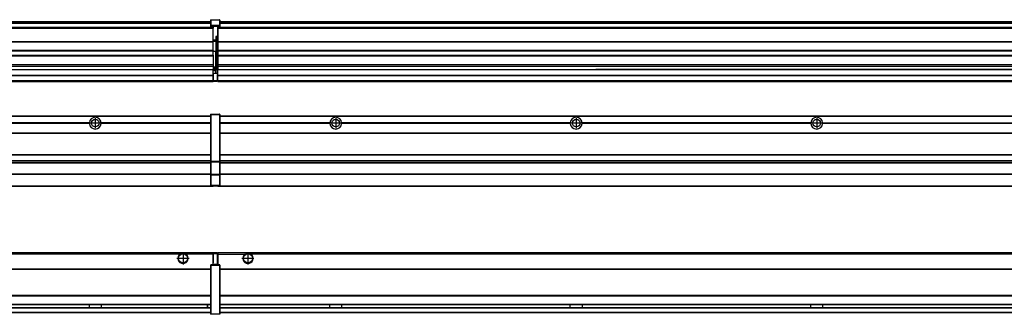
# Model space of a CAD drawing. Header units: inches. Extents: x -381 to 25822, y -418 to 176.
# Tile 40 of 48: x 20090 to 20909, y -154 to 90. Entities that reach past the tile are written whole.
import ezdxf

# ---------------------------------------------------------------- set-up
doc = ezdxf.new("R2010")
doc.units = ezdxf.units.IN
doc.linetypes.add('DOT_CENTER', pattern=[14, 12, -1, 0, -1])
doc.layers.add('1', color=7, linetype='Continuous')

# ---------------------------------------------------------------- blocks, each defined once
blk = doc.blocks.new('Modulos_intermedio__FL-14__12_1_1__28', base_point=(20255.18, -48.03))
at = {"color": 7, "linetype": 'Continuous'}
for p, q in [((20256.88, 10.47), (21649.18, 10.47)), ((20256.88, 10.22), (21649.18, 10.22)), ((20276.43, 10.47), (20276.48, 10.52)), ((20276.48, 10.52), (20283.88, 10.52)), ((20283.93, 10.47), (20283.88, 10.52)), ((20348.29, 4.77), (20256.88, 4.77)), ((20348.28, 4.47), (20256.88, 4.47)), ((20348.29, 4.17), (20256.88, 4.17)), ((20348.28, 4.47), (20348.29, 4.77)), ((20348.29, 4.17), (20348.28, 4.47)), ((20350.84, 6.59), (20350.83, 6.57)), ((20350.83, 2.38), (20350.84, 2.36)), ((20358.07, 4.77), (20358.08, 4.47)), ((20548.29, 4.77), (20358.07, 4.77)), ((20358.08, 4.47), (20358.07, 4.17)), ((20548.29, 4.17), (20358.07, 4.17)), ((20548.28, 4.47), (20358.08, 4.47)), ((20548.28, 4.47), (20548.29, 4.77)), ((20548.29, 4.17), (20548.28, 4.47)), ((20550.84, 6.59), (20550.83, 6.57)), ((20550.83, 2.38), (20550.84, 2.36)), ((20748.29, 4.77), (20558.07, 4.77)), ((20558.07, 4.77), (20558.08, 4.47)), ((20558.08, 4.47), (20558.07, 4.17)), ((20748.29, 4.17), (20558.07, 4.17)), ((20748.28, 4.47), (20558.08, 4.47)), ((20748.28, 4.47), (20748.29, 4.77)), ((20748.29, 4.17), (20748.28, 4.47)), ((20750.84, 6.59), (20750.83, 6.57)), ((20750.83, 2.38), (20750.84, 2.36)), ((20758.07, 4.77), (20948.29, 4.77)), ((20758.07, 4.77), (20758.08, 4.47)), ((20758.08, 4.47), (20758.07, 4.17)), ((20948.29, 4.17), (20758.07, 4.17)), ((20948.28, 4.47), (20758.08, 4.47)), ((20256.88, -3.53), (21649.18, -3.53)), ((20256.88, -3.78), (21649.18, -3.78)), ((21649.18, -4.03), (20256.88, -4.03)), ((20256.88, -21.53), (21649.18, -21.53)), ((20256.88, -21.78), (21649.18, -21.78)), ((20256.88, -26.73), (21649.18, -26.73)), ((20256.88, -26.82), (21649.18, -26.82)), ((20256.88, -28.37), (21649.18, -28.37)), ((20256.88, -28.53), (21649.18, -28.53)), ((20256.88, -28.65), (21649.18, -28.65)), ((21649.18, -38.02), (20256.88, -38.02)), ((21649.18, -38.11), (20256.88, -38.11)), ((20255.18, -47.53), (20255.18, -48.03)), ((20255.18, -48.03), (21651.18, -48.03)), ((20256.63, -47.53), (21649.43, -47.53))]:
    blk.add_line(p, q, dxfattribs=at)
for centre in [(20353.18, 4.47), (20553.18, 4.47), (20753.18, 4.47)]:
    blk.add_circle(centre, 3.15, dxfattribs=at)
for centre, start, end in [((20353.18, 4.47), 3.5101, 176.4899), ((20553.18, 4.47), 3.5101, 176.4899), ((20753.18, 4.47), 3.5101, 176.4899), ((20353.18, 4.47), 183.51008, 356.48992), ((20553.18, 4.47), 183.51008, 356.48992), ((20753.18, 4.47), 183.51008, 356.48992)]:
    blk.add_arc(centre, 4.9, start, end, dxfattribs=at)
at = {"layer": '1', "color": 2, "linetype": 'DOT_CENTER'}
for p, q in [((20353.18, 8.62), (20353.18, 0.32)), ((20553.18, 8.62), (20553.18, 0.32)), ((20753.18, 8.62), (20753.18, 0.32)), ((20357.33, 4.47), (20349.03, 4.47)), ((20557.33, 4.47), (20549.03, 4.47)), ((20757.33, 4.47), (20749.03, 4.47))]:
    blk.add_line(p, q, dxfattribs=at)
blk = doc.blocks.new('Modulos_intermedio__FL-14__12_1__34', base_point=(18855.18, -48.03))
at = {"color": 7, "linetype": 'Continuous'}
for p, q in [((18856.88, 10.47), (20249.18, 10.47)), ((18856.88, 10.22), (20249.18, 10.22)), ((20222.43, 10.47), (20222.48, 10.52)), ((20222.48, 10.52), (20229.88, 10.52)), ((20229.93, 10.47), (20229.88, 10.52)), ((20249.18, 11.72), (20249.19, 11.79)), ((20249.18, 11.72), (20249.18, 11.47)), ((20249.18, 11.47), (20249.43, 11.47)), ((20249.18, 11.47), (20249.18, -27.21)), ((20249.19, 11.79), (20249.2, 11.82)), ((20249.2, 11.82), (20249.22, 11.86)), ((20249.22, 11.86), (20249.25, 11.9)), ((20249.25, 11.9), (20249.29, 11.93)), ((20249.29, 11.93), (20249.34, 11.96)), ((20249.34, 11.96), (20249.36, 11.96)), ((20249.36, 11.96), (20249.43, 11.97)), ((20249.43, 11.97), (20256.63, 11.97)), ((20249.43, 11.97), (20249.43, 11.47)), ((20249.43, 11.47), (20249.43, -27.21)), ((20256.63, 11.47), (20249.43, 11.47)), ((20256.7, 11.96), (20256.63, 11.97)), ((20256.63, 11.97), (20256.63, 11.47)), ((20256.63, 11.47), (20256.63, -27.21)), ((20256.88, 11.47), (20256.63, 11.47)), ((20256.72, 11.96), (20256.7, 11.96)), ((20256.76, 11.93), (20256.72, 11.96)), ((20256.8, 11.9), (20256.76, 11.93)), ((20256.84, 11.86), (20256.8, 11.9)), ((20256.86, 11.82), (20256.84, 11.86)), ((20256.87, 11.79), (20256.86, 11.82)), ((20256.88, 11.72), (20256.87, 11.79)), ((20256.88, 11.72), (20256.88, 11.47)), ((20256.88, 11.47), (20256.88, -27.21)), ((20148.29, 4.77), (19958.07, 4.77)), ((20148.29, 4.17), (19958.07, 4.17)), ((20148.28, 4.47), (19958.08, 4.47)), ((20148.29, 4.77), (20148.28, 4.47)), ((20148.28, 4.47), (20148.29, 4.17)), ((20150.83, 6.57), (20150.85, 6.59)), ((20150.84, 2.36), (20150.83, 2.38)), ((20155.9, 6.06), (20155.91, 6.03)), ((20249.18, 4.77), (20158.07, 4.77)), ((20158.08, 4.47), (20158.07, 4.77)), ((20158.07, 4.17), (20158.08, 4.47)), ((20249.18, 4.17), (20158.07, 4.17)), ((20249.18, 4.47), (20158.08, 4.47)), ((18856.88, -3.53), (20249.18, -3.53)), ((18856.88, -3.78), (20249.18, -3.78)), ((20249.18, -4.03), (18856.88, -4.03)), ((18856.88, -21.53), (20249.18, -21.53)), ((18856.88, -21.78), (20249.18, -21.78)), ((18856.88, -26.73), (20249.18, -26.73)), ((18856.88, -26.82), (20249.18, -26.82)), ((18856.88, -28.37), (20249.18, -28.37)), ((18856.88, -28.53), (20249.18, -28.53)), ((18856.88, -28.65), (20249.18, -28.65)), ((20249.18, -27.21), (20249.18, -27.52)), ((20249.18, -27.21), (20249.43, -27.21)), ((20249.18, -27.52), (20249.19, -27.54)), ((20249.18, -27.52), (20249.18, -38.19)), ((20249.19, -27.54), (20249.22, -27.57)), ((20249.22, -27.57), (20249.25, -27.59)), ((20249.25, -27.59), (20249.29, -27.6)), ((20249.29, -27.6), (20249.34, -27.61)), ((20249.34, -27.61), (20249.36, -27.61)), ((20249.36, -27.61), (20249.43, -27.62)), ((20249.43, -27.21), (20256.63, -27.21)), ((20249.43, -27.21), (20249.43, -27.62)), ((20249.43, -27.62), (20256.63, -27.62)), ((20249.43, -27.62), (20249.43, -38.3)), ((20256.88, -27.21), (20256.63, -27.21)), ((20256.63, -27.21), (20256.63, -27.62)), ((20256.7, -27.61), (20256.63, -27.62)), ((20256.63, -27.62), (20256.63, -38.3)), ((20256.72, -27.61), (20256.7, -27.61)), ((20256.76, -27.6), (20256.72, -27.61)), ((20256.8, -27.59), (20256.76, -27.6)), ((20256.84, -27.57), (20256.8, -27.59)), ((20256.87, -27.54), (20256.84, -27.57)), ((20256.88, -27.52), (20256.87, -27.54)), ((20256.88, -27.21), (20256.88, -27.52)), ((20256.88, -27.52), (20256.88, -38.19)), ((20249.18, -38.02), (18856.88, -38.02)), ((20249.18, -38.11), (18856.88, -38.11)), ((20249.18, -38.19), (20249.18, -38.71)), ((20249.18, -38.19), (20249.19, -38.22)), ((20249.18, -38.71), (20249.43, -38.71)), ((20249.18, -38.71), (20249.18, -47.03)), ((20249.19, -38.22), (20249.22, -38.25)), ((20249.22, -38.25), (20249.25, -38.27)), ((20249.25, -38.27), (20249.29, -38.28)), ((20249.29, -38.28), (20249.34, -38.29)), ((20249.34, -38.29), (20249.36, -38.29)), ((20249.36, -38.29), (20249.43, -38.3)), ((20256.63, -38.3), (20249.43, -38.3)), ((20249.43, -38.3), (20249.43, -38.71)), ((20256.63, -38.71), (20249.43, -38.71)), ((20249.43, -38.71), (20249.43, -47.03)), ((20256.7, -38.29), (20256.63, -38.3)), ((20256.63, -38.3), (20256.63, -38.71)), ((20256.88, -38.71), (20256.63, -38.71)), ((20256.63, -38.71), (20256.63, -47.03)), ((20256.72, -38.29), (20256.7, -38.29)), ((20256.76, -38.28), (20256.72, -38.29)), ((20256.8, -38.27), (20256.76, -38.28)), ((20256.84, -38.25), (20256.8, -38.27)), ((20256.87, -38.22), (20256.84, -38.25)), ((20256.88, -38.19), (20256.87, -38.22)), ((20256.88, -38.19), (20256.88, -38.71)), ((20256.88, -38.71), (20256.88, -47.03)), ((18855.18, -48.03), (20251.18, -48.03)), ((18856.63, -47.53), (20249.43, -47.53)), ((20249.18, -47.03), (20249.43, -47.03)), ((20249.18, -47.03), (20249.18, -47.28)), ((20249.18, -47.28), (20249.19, -47.34)), ((20249.19, -47.34), (20249.2, -47.37)), ((20249.2, -47.37), (20249.22, -47.41)), ((20249.22, -47.41), (20249.25, -47.45)), ((20249.25, -47.45), (20249.29, -47.49)), ((20249.29, -47.49), (20249.34, -47.51)), ((20249.34, -47.51), (20249.36, -47.52)), ((20249.36, -47.52), (20249.43, -47.53)), ((20249.43, -47.03), (20256.63, -47.03)), ((20249.43, -47.03), (20249.43, -47.53)), ((20249.43, -47.53), (20256.63, -47.53)), ((20251.18, -47.53), (20251.18, -48.03)), ((20256.63, -47.03), (20256.63, -47.53)), ((20256.88, -47.03), (20256.63, -47.03)), ((20256.7, -47.52), (20256.63, -47.53)), ((20256.72, -47.51), (20256.7, -47.52)), ((20256.76, -47.49), (20256.72, -47.51)), ((20256.8, -47.45), (20256.76, -47.49)), ((20256.84, -47.41), (20256.8, -47.45)), ((20256.86, -47.37), (20256.84, -47.41)), ((20256.87, -47.34), (20256.86, -47.37)), ((20256.88, -47.28), (20256.87, -47.34)), ((20256.88, -47.03), (20256.88, -47.28))]:
    blk.add_line(p, q, dxfattribs=at)
blk.add_circle((20153.18, 4.47), 3.15, dxfattribs=at)
for start, end in [(3.5101, 176.4899), (183.51008, 356.48992)]:
    blk.add_arc((20153.18, 4.47), 4.9, start, end, dxfattribs=at)
at = {"layer": '1', "color": 2, "linetype": 'DOT_CENTER'}
for p, q in [((20153.18, 8.62), (20153.18, 0.32)), ((20157.33, 4.47), (20149.03, 4.47))]:
    blk.add_line(p, q, dxfattribs=at)
blk = doc.blocks.new('F-248__36', base_point=(621.12, -75.97))
for name, p in [('Modulos_intermedio__FL-14__12_1__34', (18855.18, -48.03)), ('Modulos_intermedio__FL-14__12_1_1__28', (20255.18, -48.03))]:
    blk.add_blockref(name, p)
blk = doc.blocks.new('Alzado2', base_point=(2889, -32))
blk.add_blockref('F-248__36', (621.12, -75.97))
blk = doc.blocks.new('Modulos_intermedio__FL-14__12_1_1__55', base_point=(20255.18, 38.97))
at = {"color": 7, "linetype": 'Continuous'}
for p, q in [((20255.18, 84.47), (20255.18, 83.99)), ((20255.18, 83.99), (20255.18, 83.97)), ((21651.18, 83.99), (20255.18, 83.99)), ((20255.18, 83.97), (20255.18, 83.47)), ((20255.18, 83.97), (21651.18, 83.97)), ((20255.18, 83.47), (20255.18, 72.41)), ((20255.18, 83.47), (21651.18, 83.47)), ((20256.88, 88.97), (21649.18, 88.97)), ((20256.88, 88.96), (21649.18, 88.96)), ((20256.88, 88.35), (21649.18, 88.35)), ((20256.88, 88.03), (21649.18, 88.03)), ((20256.88, 87.7), (21649.18, 87.7)), ((20255.18, 72.41), (20255.18, 72.16)), ((20255.18, 72.41), (21651.18, 72.41)), ((20255.18, 72.16), (21651.18, 72.16)), ((20255.18, 72.16), (20255.18, 64.79)), ((21651.18, 64.79), (20255.18, 64.79)), ((20255.18, 64.79), (20255.18, 64.54)), ((20255.18, 64.54), (20255.18, 60.91)), ((20255.18, 64.54), (21651.18, 64.54)), ((20255.18, 60.91), (20255.18, 60.41)), ((20255.18, 60.91), (21651.18, 60.91)), ((20255.18, 60.41), (21651.18, 60.41)), ((20255.18, 60.41), (20255.18, 59.42)), ((20255.18, 59.42), (20255.18, 53.15)), ((20255.18, 53.15), (20255.18, 51.48)), ((20255.18, 53.15), (21651.18, 53.15)), ((21651.18, 51.48), (20255.18, 51.48)), ((20255.18, 51.48), (20255.18, 51.37)), ((20255.18, 51.37), (20255.18, 49.19)), ((20255.18, 49.19), (20255.18, 49.16)), ((20255.18, 49.19), (20569.43, 49.19)), ((20255.18, 44.48), (20255.18, 49.16)), ((20255.18, 49.16), (20569.43, 49.16)), ((20578.18, 49.19), (20569.43, 49.19)), ((20569.43, 49.19), (20569.43, 49.18)), ((20569.43, 49.18), (20578.18, 49.18)), ((20569.43, 49.18), (20569.43, 49.16)), ((20569.43, 49.16), (20578.18, 49.16)), ((20578.18, 49.19), (20578.18, 49.18)), ((20769.43, 49.19), (20578.18, 49.19)), ((20578.18, 49.18), (20578.18, 49.16)), ((20578.18, 49.16), (20769.43, 49.16)), ((20778.18, 49.19), (20769.43, 49.19)), ((20769.43, 49.19), (20769.43, 49.18)), ((20769.43, 49.18), (20778.18, 49.18)), ((20769.43, 49.18), (20769.43, 49.16)), ((20769.43, 49.16), (20778.18, 49.16)), ((20778.18, 49.19), (20778.18, 49.18)), ((20969.43, 49.19), (20778.18, 49.19)), ((20778.18, 49.18), (20778.18, 49.16)), ((20778.18, 49.16), (20969.43, 49.16)), ((20255.18, 44.48), (20255.18, 44.04)), ((20255.18, 44.48), (21651.13, 44.48)), ((20255.18, 39.97), (20255.18, 44.04)), ((20255.18, 44.04), (21651.13, 44.04)), ((20255.18, 39.97), (20255.18, 39.47)), ((20255.18, 39.97), (21651.13, 39.97)), ((20255.18, 39.47), (20255.18, 39.22)), ((20255.18, 39.47), (21651.13, 39.47)), ((20255.18, 39.22), (20255.18, 38.97)), ((20255.18, 39.22), (21651.13, 39.22)), ((20255.18, 38.97), (21651.13, 38.97))]:
    blk.add_line(p, q, dxfattribs=at)
blk = doc.blocks.new('Modulos_intermedio__FL-14__12_1__61', base_point=(18855.18, 38.97))
at = {"color": 7, "linetype": 'Continuous'}
for p, q in [((20249.19, 90.22), (20249.18, 90.16)), ((20249.18, 90.16), (20249.19, 90.22)), ((20249.18, 90.16), (20249.18, 85.33)), ((20249.19, 90.29), (20249.2, 90.32)), ((20249.19, 90.22), (20249.19, 90.29)), ((20249.19, 90.22), (20249.2, 90.24)), ((20249.2, 90.32), (20249.22, 90.36)), ((20249.2, 90.24), (20249.22, 90.28)), ((20249.22, 90.36), (20249.25, 90.4)), ((20249.22, 90.28), (20249.25, 90.32)), ((20249.25, 90.4), (20249.29, 90.43)), ((20249.25, 90.32), (20249.29, 90.35)), ((20249.29, 90.43), (20249.34, 90.46)), ((20249.29, 90.35), (20249.34, 90.37)), ((20249.34, 90.46), (20249.36, 90.46)), ((20249.34, 90.37), (20249.36, 90.38)), ((20249.36, 90.46), (20249.43, 90.47)), ((20249.36, 90.38), (20249.43, 90.39)), ((20249.43, 90.47), (20256.63, 90.47)), ((20249.43, 90.47), (20249.43, 90.39)), ((20249.43, 90.39), (20249.43, 85.56)), ((20249.43, 90.39), (20256.63, 90.39)), ((20256.7, 90.46), (20256.63, 90.47)), ((20256.63, 90.47), (20256.63, 90.39)), ((20256.7, 90.38), (20256.63, 90.39)), ((20256.63, 90.39), (20256.63, 85.56)), ((20256.72, 90.46), (20256.7, 90.46)), ((20256.72, 90.37), (20256.7, 90.38)), ((20256.76, 90.43), (20256.72, 90.46)), ((20256.76, 90.35), (20256.72, 90.37)), ((20256.8, 90.4), (20256.76, 90.43)), ((20256.8, 90.32), (20256.76, 90.35)), ((20256.84, 90.36), (20256.8, 90.4)), ((20256.84, 90.28), (20256.8, 90.32)), ((20256.86, 90.32), (20256.84, 90.36)), ((20256.86, 90.24), (20256.84, 90.28)), ((20256.87, 90.29), (20256.86, 90.32)), ((20256.87, 90.22), (20256.86, 90.24)), ((20256.88, 90.22), (20256.87, 90.29)), ((20256.88, 90.16), (20256.87, 90.22)), ((20256.88, 90.22), (20256.88, 90.16)), ((20256.88, 90.16), (20256.88, 85.33)), ((20251.18, 83.99), (18855.18, 83.99)), ((18855.18, 83.97), (20251.18, 83.97)), ((18855.18, 83.47), (20251.18, 83.47)), ((18856.88, 88.97), (20249.18, 88.97)), ((18856.88, 88.96), (20249.18, 88.96)), ((18856.88, 88.35), (20249.18, 88.35)), ((18856.88, 88.03), (20249.18, 88.03)), ((18856.88, 87.7), (20249.18, 87.7)), ((20249.18, 85.33), (20249.19, 85.4)), ((20249.18, 85.33), (20249.18, 85.22)), ((20249.18, 85.22), (20249.19, 85.29)), ((20249.18, 85.22), (20249.18, 84.97)), ((20249.18, 84.97), (20249.18, 84.72)), ((20249.18, 84.97), (20249.43, 84.97)), ((20249.19, 84.66), (20249.18, 84.72)), ((20249.19, 85.4), (20249.2, 85.42)), ((20249.19, 85.29), (20249.2, 85.32)), ((20249.2, 84.63), (20249.19, 84.66)), ((20249.2, 85.42), (20249.22, 85.46)), ((20249.2, 85.32), (20249.22, 85.36)), ((20249.22, 84.59), (20249.2, 84.63)), ((20249.22, 85.46), (20249.25, 85.5)), ((20249.22, 85.36), (20249.25, 85.4)), ((20249.22, 85.36), (20249.25, 85.4)), ((20249.25, 84.55), (20249.22, 84.59)), ((20249.25, 85.5), (20249.29, 85.53)), ((20249.25, 85.4), (20249.34, 85.46)), ((20249.25, 85.4), (20249.29, 85.43)), ((20249.29, 84.51), (20249.25, 84.55)), ((20249.29, 85.53), (20249.34, 85.55)), ((20249.29, 85.43), (20249.34, 85.46)), ((20249.34, 84.49), (20249.29, 84.51)), ((20249.34, 85.55), (20249.36, 85.55)), ((20249.34, 85.46), (20249.36, 85.46)), ((20249.36, 84.48), (20249.34, 84.49)), ((20249.36, 85.55), (20249.43, 85.56)), ((20249.36, 85.46), (20249.43, 85.47)), ((20249.43, 84.47), (20249.36, 84.48)), ((20256.63, 85.56), (20249.43, 85.56)), ((20249.43, 85.56), (20249.43, 85.47)), ((20249.43, 85.47), (20256.63, 85.47)), ((20249.43, 85.47), (20249.43, 84.97)), ((20249.43, 84.97), (20249.43, 84.47)), ((20249.43, 84.97), (20251.18, 84.97)), ((20249.43, 84.47), (20251.18, 84.47)), ((20251.18, 84.97), (20251.18, 83.97)), ((20251.18, 84.97), (20254.88, 84.97)), ((20251.18, 83.97), (20251.18, 83.47)), ((20251.18, 72.41), (20251.18, 83.47)), ((20254.88, 84.97), (20256.63, 84.97)), ((20254.88, 84.97), (20254.88, 77.44)), ((20254.88, 84.47), (20256.63, 84.47)), ((20256.63, 85.56), (20256.63, 85.47)), ((20256.7, 85.55), (20256.63, 85.56)), ((20256.63, 85.47), (20256.63, 84.97)), ((20256.7, 85.46), (20256.63, 85.47)), ((20256.63, 84.97), (20256.63, 84.47)), ((20256.88, 84.97), (20256.63, 84.97)), ((20256.63, 84.47), (20256.7, 84.48)), ((20256.72, 85.55), (20256.7, 85.55)), ((20256.72, 85.46), (20256.7, 85.46)), ((20256.7, 84.48), (20256.72, 84.49)), ((20256.76, 85.53), (20256.72, 85.55)), ((20256.8, 85.4), (20256.72, 85.46)), ((20256.76, 85.43), (20256.72, 85.46)), ((20256.72, 84.49), (20256.76, 84.51)), ((20256.8, 85.5), (20256.76, 85.53)), ((20256.8, 85.4), (20256.76, 85.43)), ((20256.76, 84.51), (20256.8, 84.55)), ((20256.84, 85.46), (20256.8, 85.5)), ((20256.84, 85.36), (20256.8, 85.4)), ((20256.84, 85.36), (20256.8, 85.4)), ((20256.8, 84.55), (20256.84, 84.59)), ((20256.86, 85.42), (20256.84, 85.46)), ((20256.86, 85.32), (20256.84, 85.36)), ((20256.84, 84.59), (20256.86, 84.63)), ((20256.87, 85.4), (20256.86, 85.42)), ((20256.87, 85.29), (20256.86, 85.32)), ((20256.86, 84.63), (20256.87, 84.66)), ((20256.88, 85.33), (20256.87, 85.4)), ((20256.88, 85.22), (20256.87, 85.29)), ((20256.87, 84.66), (20256.88, 84.72)), ((20256.88, 85.33), (20256.88, 85.22)), ((20256.88, 85.22), (20256.88, 84.97)), ((20256.88, 84.97), (20256.88, 84.72)), ((20253.43, 76.45), (20253.43, 73.5)), ((20254.88, 76.45), (20253.43, 76.45)), ((20253.68, 76.45), (20253.68, 73.5)), ((20253.68, 76.3), (20254.88, 76.3)), ((20254.88, 79.65), (20255.18, 79.58)), ((20254.88, 78.12), (20255.18, 78.12)), ((20254.88, 77.6), (20255.18, 77.6)), ((20254.88, 77.44), (20255.18, 77.36)), ((20254.88, 76.45), (20255.18, 76.53)), ((20254.88, 76.3), (20254.88, 76.45)), ((20255.18, 76.3), (20254.88, 76.3)), ((20254.88, 63.97), (20254.88, 76.3)), ((18855.18, 72.41), (20251.18, 72.41)), ((18855.18, 72.16), (20251.18, 72.16)), ((20253.43, 73.5), (20251.18, 73.5)), ((20253.43, 73), (20251.18, 73)), ((20251.18, 72.5), (20253.43, 72.5)), ((20251.18, 72.41), (20251.18, 72.16)), ((20251.18, 64.79), (20251.18, 72.16)), ((20253.43, 73), (20253.43, 73.5)), ((20253.43, 73.5), (20253.68, 73.5)), ((20253.43, 73), (20253.43, 72.5)), ((20253.68, 72.5), (20253.43, 72.5)), ((20253.43, 72.5), (20253.43, 63.97)), ((20253.68, 73.19), (20253.67, 73.21)), ((20253.68, 73.25), (20253.68, 73.5)), ((20253.68, 73.19), (20253.68, 72.5)), ((20253.68, 63.97), (20253.68, 72.5)), ((20251.18, 64.79), (18855.18, 64.79)), ((18855.18, 64.54), (20251.18, 64.54)), ((18855.18, 60.91), (20251.18, 60.91)), ((18855.18, 60.41), (20251.18, 60.41)), ((20251.18, 64.79), (20251.18, 64.54)), ((20251.18, 60.91), (20251.18, 64.54)), ((20253.43, 63.97), (20251.18, 63.97)), ((20251.18, 60.91), (20251.18, 60.41)), ((20251.18, 60.41), (20251.18, 59.42)), ((20251.18, 59.42), (20251.18, 53.15)), ((20253.43, 63.97), (20253.68, 63.97)), ((20253.43, 50.98), (20253.43, 63.97)), ((20253.68, 50.98), (20253.68, 63.97)), ((20253.68, 63.97), (20254.88, 63.97)), ((20255.18, 63.97), (20254.88, 63.97)), ((20254.88, 49.58), (20254.88, 63.97)), ((18855.18, 53.15), (20251.18, 53.15)), ((20251.18, 51.48), (18855.18, 51.48)), ((19578.18, 49.19), (20251.18, 49.19)), ((19578.18, 49.16), (20251.18, 49.16)), ((20251.18, 53.15), (20251.18, 51.48)), ((20251.18, 51.48), (20251.18, 51.37)), ((20251.18, 51.37), (20251.18, 49.19)), ((20253.43, 50.98), (20251.18, 50.98)), ((20253.43, 49.98), (20251.18, 49.98)), ((20251.18, 49.19), (20251.18, 49.16)), ((20251.18, 47.58), (20251.18, 49.16)), ((20253.43, 50.98), (20253.68, 50.98)), ((20253.43, 49.98), (20253.43, 50.98)), ((20253.43, 49.98), (20253.43, 48.98)), ((20253.68, 49.73), (20253.68, 50.98)), ((20253.68, 49.73), (20253.68, 48.98)), ((20253.68, 49.58), (20254.88, 49.58)), ((20255.18, 49.58), (20254.88, 49.58)), ((20254.88, 48.93), (20254.88, 49.58)), ((18855.18, 44.48), (20251.13, 44.48)), ((18855.18, 44.04), (20251.13, 44.04)), ((20251.13, 47.58), (20251.18, 47.58)), ((20251.13, 44.48), (20251.13, 47.58)), ((20251.13, 45.47), (20251.18, 45.48)), ((20251.13, 44.48), (20251.18, 44.48)), ((20251.13, 44.48), (20251.13, 44.04)), ((20251.13, 39.97), (20251.13, 44.04)), ((20253.43, 48.98), (20251.18, 48.98)), ((20253.43, 47.91), (20251.18, 47.91)), ((20251.18, 46), (20251.18, 47.58)), ((20251.18, 46), (20251.18, 39.97)), ((20251.18, 46), (20253.43, 46)), ((20253.68, 48.98), (20253.43, 48.98)), ((20253.43, 47.91), (20253.43, 48.98)), ((20253.43, 46), (20253.43, 47.91)), ((20253.43, 47.91), (20253.52, 47.89)), ((20253.43, 46), (20254.88, 46)), ((20253.52, 47.89), (20253.6, 47.83)), ((20253.6, 47.83), (20253.66, 47.75)), ((20253.66, 47.75), (20253.68, 47.66)), ((20253.68, 47.66), (20253.68, 48.98)), ((20253.68, 48.93), (20254.88, 48.93)), ((20253.68, 46), (20253.68, 47.66)), ((20255.18, 45.08), (20254.63, 44.93)), ((20254.63, 44.93), (20254.63, 39.97)), ((20254.88, 48.93), (20254.88, 47.33)), ((20254.88, 48.93), (20255.18, 48.85)), ((20254.88, 47.33), (20254.88, 46)), ((20255.18, 45.92), (20254.88, 46)), ((20254.88, 45), (20255.18, 45.08)), ((20254.88, 45), (20254.88, 39.97)), ((20254.88, 44.81), (20255.18, 44.87)), ((20254.88, 41.31), (20255.18, 41.37)), ((18855.18, 39.97), (20251.13, 39.97)), ((18855.18, 39.47), (20251.13, 39.47)), ((18855.18, 39.22), (20251.13, 39.22)), ((18855.18, 38.97), (20251.13, 38.97)), ((20251.18, 40.48), (20251.13, 40.49)), ((20251.13, 39.97), (20251.13, 39.47)), ((20251.13, 39.22), (20251.13, 39.47)), ((20251.13, 39.22), (20251.13, 38.97)), ((20251.18, 39.97), (20254.63, 39.97)), ((20251.18, 39.97), (20251.18, 39.47)), ((20251.18, 39.47), (20254.63, 39.47)), ((20254.63, 39.97), (20254.63, 39.47)), ((20254.88, 39.97), (20254.63, 39.97)), ((20254.88, 40.83), (20255.18, 40.91)), ((20254.88, 39.97), (20254.88, 39.72))]:
    blk.add_line(p, q, dxfattribs=at)
for centre, start, end in [((20253.43, 73.25), 270, 0), ((20253.43, 49.73), 0, 90), ((20254.63, 39.72), 270, 0)]:
    blk.add_arc(centre, 0.25, start, end, dxfattribs=at)
blk = doc.blocks.new('F-248__63', base_point=(621.12, 38.97))
for name, p in [('Modulos_intermedio__FL-14__12_1__61', (18855.18, 38.97)), ('Modulos_intermedio__FL-14__12_1_1__55', (20255.18, 38.97))]:
    blk.add_blockref(name, p)
blk = doc.blocks.new('Inferior2', base_point=(2889, 64.72))
blk.add_blockref('F-248__63', (621.12, 38.97))
blk = doc.blocks.new('Modulos_intermedio__FL-14__12_1_1__81', base_point=(20255.18, -154.47))
at = {"color": 7, "linetype": 'Continuous'}
for p, q in [((20255.18, -102.97), (20255.18, -104.47)), ((20255.18, -102.97), (21651.13, -102.97)), ((20255.18, -104.47), (20277.77, -104.47)), ((20255.18, -104.47), (20255.18, -113.47)), ((20277.77, -104.47), (20278.72, -103.98)), ((20278.72, -103.98), (20280.18, -103.72)), ((20280.18, -103.72), (20281.63, -103.98)), ((20281.63, -103.98), (20282.59, -104.47)), ((21623.77, -104.47), (20282.59, -104.47)), ((20256.88, -116.72), (21649.18, -116.72)), ((20256.88, -116.97), (21649.18, -116.97)), ((21649.18, -117.22), (20256.88, -117.22)), ((21649.18, -138.72), (20256.88, -138.72)), ((21649.18, -138.97), (20256.88, -138.97)), ((20256.88, -139.22), (21649.18, -139.22)), ((20256.88, -145.97), (21649.18, -145.97)), ((20256.88, -146.22), (21649.18, -146.22)), ((20348.28, -146.3), (20348.28, -146.22)), ((20348.28, -146.35), (20348.28, -146.3)), ((20348.29, -147.23), (20348.28, -146.35)), ((20348.29, -147.56), (20348.29, -147.23)), ((20358.08, -146.52), (20358.07, -147.07)), ((20358.07, -147.07), (20358.07, -147.72)), ((20358.08, -146.22), (20358.08, -146.3)), ((20358.08, -146.3), (20358.08, -146.35)), ((20358.08, -146.35), (20358.08, -146.52)), ((20548.28, -146.3), (20548.28, -146.22)), ((20548.28, -146.35), (20548.28, -146.3)), ((20548.29, -146.98), (20548.28, -146.35)), ((20548.29, -147.07), (20548.29, -146.98)), ((20548.29, -147.23), (20548.29, -147.07)), ((20548.29, -147.88), (20548.29, -147.23)), ((20558.08, -146.52), (20558.07, -147.07)), ((20558.07, -147.07), (20558.07, -147.72)), ((20558.08, -146.22), (20558.08, -146.3)), ((20558.08, -146.3), (20558.08, -146.35)), ((20558.08, -146.35), (20558.08, -146.52)), ((20748.28, -146.3), (20748.28, -146.22)), ((20748.28, -146.35), (20748.28, -146.3)), ((20748.29, -146.98), (20748.28, -146.35)), ((20748.29, -147.07), (20748.29, -146.98)), ((20748.29, -147.23), (20748.29, -147.07)), ((20748.29, -147.88), (20748.29, -147.23)), ((20758.08, -146.52), (20758.07, -147.07)), ((20758.07, -147.07), (20758.07, -147.72)), ((20758.08, -146.22), (20758.08, -146.3)), ((20758.08, -146.3), (20758.08, -146.35)), ((20758.08, -146.35), (20758.08, -146.52)), ((20256.88, -148.72), (21649.18, -148.72)), ((20256.88, -148.97), (21649.18, -148.97)), ((20256.88, -152.72), (21649.18, -152.72)), ((20256.88, -152.97), (21649.18, -152.97)), ((20348.28, -148.6), (20348.29, -147.56)), ((20348.28, -148.72), (20348.28, -148.6)), ((20358.07, -147.72), (20358.07, -147.88)), ((20358.07, -147.88), (20358.08, -148.43)), ((20358.08, -148.43), (20358.08, -148.59)), ((20358.08, -148.59), (20358.08, -148.65)), ((20358.08, -148.65), (20358.08, -148.72)), ((20548.28, -148.6), (20548.29, -147.96)), ((20548.28, -148.65), (20548.28, -148.6)), ((20548.28, -148.72), (20548.28, -148.65)), ((20548.29, -147.96), (20548.29, -147.88)), ((20558.07, -147.72), (20558.07, -147.88)), ((20558.07, -147.88), (20558.08, -148.43)), ((20558.08, -148.43), (20558.08, -148.59)), ((20558.08, -148.59), (20558.08, -148.65)), ((20558.08, -148.65), (20558.08, -148.72)), ((20748.28, -148.6), (20748.29, -147.96)), ((20748.28, -148.65), (20748.28, -148.6)), ((20748.28, -148.72), (20748.28, -148.65)), ((20748.29, -147.96), (20748.29, -147.88)), ((20758.07, -147.72), (20758.07, -147.88)), ((20758.07, -147.88), (20758.08, -148.43)), ((20758.08, -148.43), (20758.08, -148.59)), ((20758.08, -148.59), (20758.08, -148.65)), ((20758.08, -148.65), (20758.08, -148.72))]:
    blk.add_line(p, q, dxfattribs=at)
for radius in [4, 3.7]:
    blk.add_circle((20280.18, -107.97), radius, dxfattribs=at)
blk.add_arc((20280.18, -107.97), 4.25, 124.56032, 55.43968, dxfattribs=at)
at = {"layer": '1', "color": 2, "linetype": 'DOT_CENTER'}
for p, q in [((20280.18, -102.97), (20280.18, -112.97)), ((20285.18, -107.97), (20275.18, -107.97))]:
    blk.add_line(p, q, dxfattribs=at)
blk = doc.blocks.new('Modulos_intermedio__FL-14__12_1__85', base_point=(18855.18, -154.47))
at = {"color": 7, "linetype": 'Continuous'}
for p, q in [((18855.18, -102.97), (20251.13, -102.97)), ((20223.77, -104.47), (18882.59, -104.47)), ((20224.72, -103.98), (20223.77, -104.47)), ((20226.18, -103.72), (20224.72, -103.98)), ((20227.63, -103.98), (20226.18, -103.72)), ((20228.59, -104.47), (20227.63, -103.98)), ((20251.13, -104.47), (20228.59, -104.47)), ((20251.13, -104.47), (20251.13, -102.97)), ((20251.13, -111.58), (20251.13, -104.47)), ((20251.18, -104.48), (20251.13, -104.49)), ((20251.18, -105.48), (20251.13, -105.49)), ((20251.18, -103.47), (20251.18, -103.97)), ((20254.63, -103.47), (20251.18, -103.47)), ((20251.18, -103.97), (20254.63, -103.97)), ((20251.18, -103.97), (20251.18, -111.58)), ((20254.63, -103.47), (20254.63, -103.97)), ((20254.63, -103.97), (20254.63, -112.97)), ((20254.88, -103.97), (20254.63, -103.97)), ((20254.88, -103.72), (20254.88, -103.97)), ((20254.88, -103.97), (20254.88, -112.97)), ((20254.88, -104.83), (20255.18, -104.91)), ((20249.18, -113.72), (20249.19, -113.66)), ((20249.18, -113.72), (20249.18, -113.97)), ((20249.18, -113.97), (20249.18, -153.97)), ((20249.18, -113.97), (20249.43, -113.97)), ((20249.19, -113.66), (20249.2, -113.63)), ((20249.2, -113.63), (20249.22, -113.59)), ((20249.22, -113.59), (20249.25, -113.55)), ((20249.25, -113.55), (20249.29, -113.51)), ((20249.29, -113.51), (20249.34, -113.49)), ((20249.34, -113.49), (20249.36, -113.48)), ((20249.36, -113.48), (20249.43, -113.47)), ((20251.18, -113.47), (20249.43, -113.47)), ((20249.43, -113.47), (20249.43, -113.97)), ((20256.63, -113.97), (20249.43, -113.97)), ((20249.43, -113.97), (20249.43, -153.97)), ((20251.13, -109.47), (20251.18, -109.48)), ((20251.18, -111.58), (20251.13, -111.58)), ((20251.18, -113.47), (20251.18, -111.58)), ((20254.63, -112.97), (20251.18, -112.97)), ((20254.88, -113.47), (20251.18, -113.47)), ((20254.63, -112.97), (20254.63, -113.47)), ((20254.88, -112.97), (20254.63, -112.97)), ((20254.88, -106.47), (20255.18, -106.47)), ((20254.88, -107.48), (20255.18, -107.48)), ((20254.88, -111.93), (20255.18, -112.01)), ((20254.88, -112.97), (20254.88, -113.26)), ((20254.88, -113.26), (20254.88, -113.47)), ((20256.63, -113.47), (20254.88, -113.47)), ((20256.7, -113.48), (20256.63, -113.47)), ((20256.63, -113.47), (20256.63, -113.97)), ((20256.88, -113.97), (20256.63, -113.97)), ((20256.63, -113.97), (20256.63, -153.97)), ((20256.72, -113.49), (20256.7, -113.48)), ((20256.76, -113.51), (20256.72, -113.49)), ((20256.8, -113.55), (20256.76, -113.51)), ((20256.84, -113.59), (20256.8, -113.55)), ((20256.86, -113.63), (20256.84, -113.59)), ((20256.87, -113.66), (20256.86, -113.63)), ((20256.88, -113.72), (20256.87, -113.66)), ((20256.88, -113.72), (20256.88, -113.97)), ((20256.88, -113.97), (20256.88, -153.97)), ((18856.88, -116.72), (20249.18, -116.72)), ((18856.88, -116.97), (20249.18, -116.97)), ((20249.18, -117.22), (18856.88, -117.22)), ((20249.18, -138.72), (18856.88, -138.72)), ((20249.18, -138.97), (18856.88, -138.97)), ((18856.88, -139.22), (20249.18, -139.22)), ((18856.88, -145.97), (20249.18, -145.97)), ((18856.88, -146.22), (20249.18, -146.22)), ((20148.28, -146.3), (20148.28, -146.22)), ((20148.28, -146.35), (20148.28, -146.3)), ((20148.29, -146.98), (20148.28, -146.35)), ((20148.29, -147.07), (20148.29, -146.98)), ((20148.29, -147.23), (20148.29, -147.07)), ((20148.29, -147.88), (20148.29, -147.23)), ((20158.07, -147.07), (20158.06, -147.47)), ((20158.08, -146.35), (20158.07, -146.59)), ((20158.07, -146.59), (20158.07, -147.07)), ((20158.08, -146.22), (20158.08, -146.3)), ((20158.08, -146.3), (20158.08, -146.35)), ((20246.18, -146.65), (20246.24, -146.4)), ((20246.18, -146.65), (20246.18, -147.16)), ((20246.18, -147.16), (20246.18, -148.23)), ((20246.24, -146.4), (20246.46, -146.22)), ((20246.6, -146.22), (20246.6, -146.26)), ((20246.6, -146.26), (20246.6, -146.97)), ((20246.6, -146.97), (20246.6, -148.69)), ((18856.88, -148.72), (20249.18, -148.72)), ((18856.88, -148.97), (20249.18, -148.97)), ((18856.88, -152.72), (20249.18, -152.72)), ((18856.88, -152.97), (20249.18, -152.97)), ((20148.28, -148.6), (20148.29, -147.96)), ((20148.28, -148.65), (20148.28, -148.6)), ((20148.28, -148.72), (20148.28, -148.65)), ((20148.29, -147.96), (20148.29, -147.88)), ((20158.06, -147.47), (20158.07, -148.2)), ((20158.07, -148.2), (20158.08, -148.5)), ((20158.08, -148.5), (20158.08, -148.6)), ((20158.08, -148.6), (20158.08, -148.72)), ((20246.18, -148.23), (20246.24, -148.55)), ((20246.24, -148.55), (20246.46, -148.72)), ((20246.6, -148.69), (20246.6, -148.72)), ((20249.18, -153.97), (20249.43, -153.97)), ((20249.18, -153.97), (20249.18, -154.22)), ((20249.18, -154.22), (20249.19, -154.29)), ((20249.19, -154.29), (20249.2, -154.32)), ((20249.2, -154.32), (20249.22, -154.36)), ((20249.22, -154.36), (20249.25, -154.4)), ((20249.25, -154.4), (20249.29, -154.43)), ((20249.29, -154.43), (20249.34, -154.46)), ((20249.34, -154.46), (20249.36, -154.46)), ((20249.36, -154.46), (20249.43, -154.47)), ((20249.43, -153.97), (20249.43, -154.47)), ((20249.43, -153.97), (20256.63, -153.97)), ((20256.63, -154.47), (20249.43, -154.47)), ((20256.88, -153.97), (20256.63, -153.97)), ((20256.63, -153.97), (20256.63, -154.47)), ((20256.7, -154.46), (20256.63, -154.47)), ((20256.72, -154.46), (20256.7, -154.46)), ((20256.76, -154.43), (20256.72, -154.46)), ((20256.8, -154.4), (20256.76, -154.43)), ((20256.84, -154.36), (20256.8, -154.4)), ((20256.86, -154.32), (20256.84, -154.36)), ((20256.87, -154.29), (20256.86, -154.32)), ((20256.88, -154.22), (20256.87, -154.29)), ((20256.88, -153.97), (20256.88, -154.22))]:
    blk.add_line(p, q, dxfattribs=at)
for radius in [4, 3.7]:
    blk.add_circle((20226.18, -107.97), radius, dxfattribs=at)
for centre, radius, start, end in [((20226.18, -107.97), 4.25, 124.56032, 55.43968), ((20254.63, -103.72), 0.25, 0, 90)]:
    blk.add_arc(centre, radius, start, end, dxfattribs=at)
at = {"layer": '1', "color": 2, "linetype": 'DOT_CENTER'}
for p, q in [((20226.18, -102.97), (20226.18, -112.97)), ((20231.18, -107.97), (20221.18, -107.97))]:
    blk.add_line(p, q, dxfattribs=at)
blk = doc.blocks.new('F-248__87', base_point=(621.12, -154.47))
for name, p in [('Modulos_intermedio__FL-14__12_1__85', (18855.18, -154.47)), ('Modulos_intermedio__FL-14__12_1_1__81', (20255.18, -154.47))]:
    blk.add_blockref(name, p)
blk = doc.blocks.new('Superior1', base_point=(2889, -128.72))
blk.add_blockref('F-248__87', (621.12, -154.47))

msp = doc.modelspace()

# ---------------------------------------------------------------- block references
for name, p in [('Inferior2', (2889, 64.72)), ('Alzado2', (2889, -32)), ('Superior1', (2889, -128.72))]:
    msp.add_blockref(name, p)

doc.saveas('drawing.dxf')
